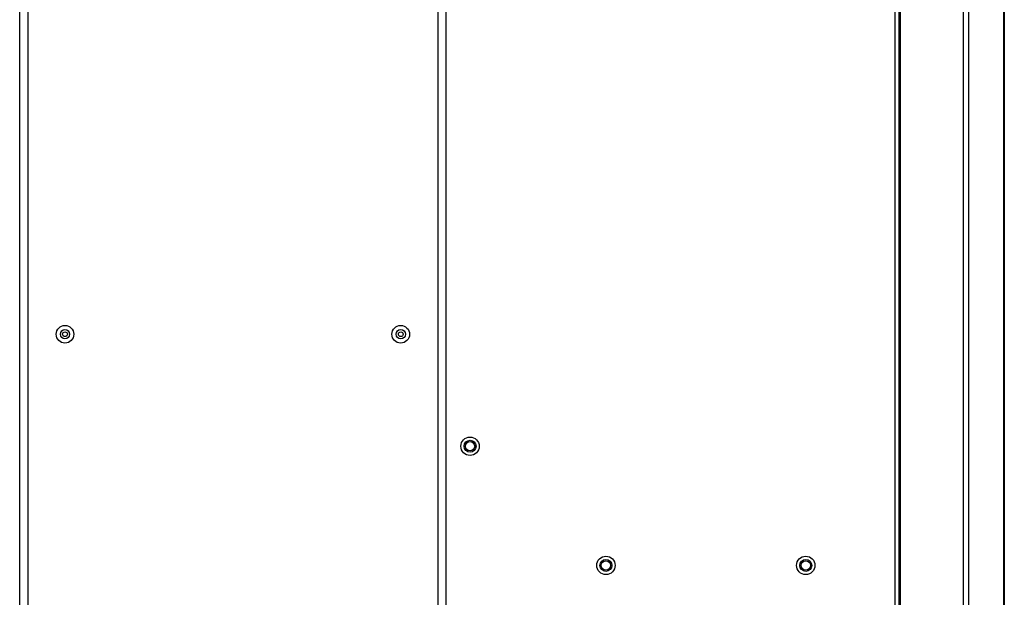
# Model space of a CAD drawing. Extents: x -4139 to -1089, y -1564 to 1941.
# Tile 118 of 160: x -2317 to -1948, y 841 to 1058. Entities that reach past the tile are written whole.
import ezdxf

# ---------------------------------------------------------------- set-up
doc = ezdxf.new("R2010")
doc.units = 0
doc.header["$LTSCALE"] = 23.1
for name, color, linetype in [('DB155026_1_1_1_2_1_AM_0', 7, 'CONTINUOUS'), ('SE5M-TOP-COVER-P1-A__4_1_1', 7, 'CONTINUOUS'), ('SE5M_BASE_P1_A_3_1_1_AM_0', 7, 'CONTINUOUS'), ('SE5M_LEFT_P1_A_AM_0', 7, 'CONTINUOUS'), ('SV5M_BASE_SUPPORT_A_3_1_1_', 7, 'CONTINUOUS'), ('SV5M_ZHONGCENG_A_5_1_1_AM_', 7, 'CONTINUOUS')]:
    doc.layers.add(name, color=color, linetype=linetype)

msp = doc.modelspace()

# ---------------------------------------------------------------- linework, layer by layer
at = {"layer": 'DB155026_1_1_1_2_1_AM_0', "color": 7}
for centre, radius in [((-2300.42, 940.02), 3.3), ((-2174.42, 940.02), 3.3), ((-2300.42, 940.02), 1.74), ((-2300.42, 940.02), 0.9), ((-2174.42, 940.02), 1.74), ((-2174.42, 940.02), 0.9)]:
    msp.add_circle(centre, radius, dxfattribs=at)
at = {"layer": 'SE5M-TOP-COVER-P1-A__4_1_1', "color": 7}
for p, q in [((-1986.92, 414.52), (-1986.92, 1243.02)), ((-1947.92, 1242.52), (-1947.92, 412.52))]:
    msp.add_line(p, q, dxfattribs=at)
at = {"layer": 'SE5M-TOP-COVER-P1-A__4_1_1', "color": 2}
for p, q in [((-1963.21, 412.52), (-1963.21, 1243.02)), ((-1961.39, 1242.52), (-1961.39, 412.52)), ((-1948.09, 412.52), (-1948.09, 1242.52))]:
    msp.add_line(p, q, dxfattribs=at)
at = {"layer": 'SE5M_BASE_P1_A_3_1_1_AM_0', "color": 7}
msp.add_line((-2317.42, -50.98), (-2317.42, 1286.02), dxfattribs=at)
at = {"layer": 'SE5M_BASE_P1_A_3_1_1_AM_0', "color": 2}
for p, q in [((-2314.42, 1286.02), (-2314.42, -50.98)), ((-2160.42, -5.98), (-2160.42, 1241.02))]:
    msp.add_line(p, q, dxfattribs=at)
at = {"layer": 'SE5M_LEFT_P1_A_AM_0', "color": 3}
for p, q in [((-2157.42, -5.48), (-2157.42, 1241.52)), ((-1987.42, 1226.52), (-1987.42, 423.02))]:
    msp.add_line(p, q, dxfattribs=at)
at = {"layer": 'SE5M_LEFT_P1_A_AM_0', "color": 2}
for p, q in [((-1989.02, 1227.27), (-1989.02, 423.02)), ((-1987.32, 433.02), (-1987.32, 1226.52))]:
    msp.add_line(p, q, dxfattribs=at)
at = {"layer": 'SE5M_LEFT_P1_A_AM_0', "color": 3}
for centre in [(-2148.42, 898.02), (-2097.42, 853.32), (-2022.42, 853.32)]:
    msp.add_circle(centre, 3.45, dxfattribs=at)
at = {"layer": 'SE5M_LEFT_P1_A_AM_0', "color": 7}
for centre in [(-2148.42, 898.02), (-2097.42, 853.32), (-2022.42, 853.32)]:
    msp.add_circle(centre, 2.25, dxfattribs=at)
at = {"layer": 'SV5M_BASE_SUPPORT_A_3_1_1_', "color": 7}
for centre in [(-2097.42, 853.32), (-2022.42, 853.32)]:
    msp.add_circle(centre, 1.75, dxfattribs=at)
at = {"layer": 'SV5M_ZHONGCENG_A_5_1_1_AM_', "color": 7}
msp.add_circle((-2148.42, 898.02), 1.75, dxfattribs=at)

doc.saveas('drawing.dxf')
